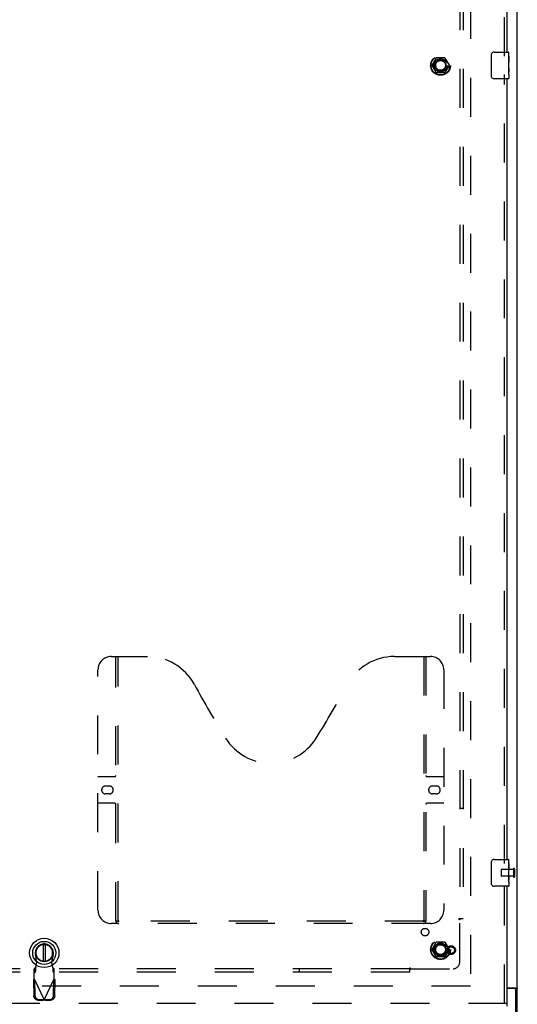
# Model space of a CAD drawing. Header units: inches. Extents: x 0 to 265, y 0 to 172.
# Tile 21 of 39: x 103 to 122, y 57 to 94. Entities that reach past the tile are written whole.
import ezdxf

# ---------------------------------------------------------------- set-up
doc = ezdxf.new("R2010")
doc.units = ezdxf.units.IN
doc.header["$LTSCALE"] = 14.592486
doc.header["$MEASUREMENT"] = 0
doc.linetypes.add('HIDDEN', pattern=[0.2, 0.1, -0.1])
doc.layers.get('0').update_dxf_attribs({"linetype": 'CONTINUOUS'})
for name, color, linetype in [('DEFAULT_2', 8, 'HIDDEN'), ('RIGHTHAND_DOOR_ASSEMBLY', 7, 'CONTINUOUS'), ('SUBPANEL', 7, 'CONTINUOUS')]:
    doc.layers.add(name, color=color, linetype=linetype)

msp = doc.modelspace()

# ---------------------------------------------------------------- linework, layer by layer
at = {"color": 3, "linetype": 'Continuous'}
for p, q in [((121.518, 56.534), (121.518, 128.326)), ((121.143, 57.878), (121.478, 57.878))]:
    msp.add_line(p, q, dxfattribs=at)
at = {"color": 7, "linetype": 'Continuous'}
for p, q in [((121.406, 57.847), (121.143, 57.847)), ((121.414, 57.848), (121.518, 57.848)), ((121.414, 57.846), (121.414, 57.848)), ((121.466, 56.43), (121.466, 57.787))]:
    msp.add_line(p, q, dxfattribs=at)
for points in [[(121.396, 57.878), (121.396, 57.878), (121.396, 57.877), (121.396, 57.877), (121.395, 57.876), (121.395, 57.876), (121.395, 57.875), (121.395, 57.875), (121.395, 57.874), (121.395, 57.874), (121.395, 57.873), (121.396, 57.873), (121.396, 57.872), (121.396, 57.872), (121.396, 57.871), (121.396, 57.871), (121.396, 57.87), (121.397, 57.87), (121.397, 57.869), (121.397, 57.869), (121.397, 57.868), (121.398, 57.868), (121.398, 57.867), (121.399, 57.866), (121.399, 57.866), (121.4, 57.865), (121.4, 57.865), (121.401, 57.864), (121.402, 57.863), (121.402, 57.863), (121.403, 57.862), (121.404, 57.861), (121.405, 57.861)], [(121.405, 57.861), (121.406, 57.859), (121.407, 57.858), (121.408, 57.858), (121.409, 57.857), (121.41, 57.856), (121.41, 57.856), (121.411, 57.855), (121.411, 57.854), (121.412, 57.854), (121.412, 57.853), (121.413, 57.853), (121.413, 57.852), (121.413, 57.851), (121.414, 57.851), (121.414, 57.85), (121.414, 57.85), (121.414, 57.849), (121.414, 57.849), (121.414, 57.849), (121.414, 57.848), (121.414, 57.848)]]:
    msp.add_lwpolyline(points, dxfattribs=at)
at = {"color": 3, "linetype": 'Continuous'}
for points in [[(121.478, 57.878), (121.478, 57.878), (121.479, 57.877), (121.479, 57.877), (121.48, 57.876), (121.481, 57.876), (121.481, 57.875), (121.482, 57.874), (121.483, 57.874), (121.484, 57.873), (121.486, 57.873), (121.487, 57.872), (121.488, 57.871), (121.489, 57.87), (121.491, 57.87), (121.492, 57.869)], [(121.492, 57.869), (121.499, 57.866), (121.501, 57.865), (121.502, 57.864), (121.504, 57.863), (121.505, 57.862), (121.506, 57.862), (121.507, 57.861), (121.509, 57.86), (121.51, 57.86), (121.51, 57.859), (121.511, 57.858), (121.512, 57.858), (121.513, 57.857), (121.513, 57.857), (121.514, 57.856), (121.515, 57.856), (121.515, 57.855), (121.516, 57.854), (121.516, 57.854), (121.516, 57.853), (121.517, 57.853), (121.517, 57.852), (121.517, 57.852), (121.517, 57.851), (121.518, 57.851), (121.518, 57.851), (121.518, 57.85), (121.518, 57.85), (121.518, 57.849), (121.518, 57.849), (121.518, 57.848), (121.518, 57.848)]]:
    msp.add_lwpolyline(points, dxfattribs=at)
at = {"color": 7, "linetype": 'Continuous'}
msp.add_arc((121.406, 57.787), 0.06, 0, 90, dxfattribs=at)
at = {"layer": 'DEFAULT_2', "color": 8, "linetype": 'HIDDEN'}
for p, q in [((119.768, 126.982), (119.768, 57.878)), ((118.326, 92.435), (118.48, 92.703)), ((118.798, 92.708), (118.489, 92.708)), ((118.806, 92.703), (118.961, 92.435)), ((118.48, 92.158), (118.326, 92.425)), ((118.961, 92.425), (118.806, 92.158)), ((118.798, 92.153), (118.489, 92.153)), ((120.914, 62.294), (120.914, 62.066)), ((121.371, 62.304), (120.924, 62.304)), ((121.371, 62.056), (120.924, 62.056)), ((121.371, 62.322), (121.371, 62.038)), ((121.414, 62.322), (121.414, 62.038)), ((118.326, 59.31), (118.48, 59.578)), ((118.798, 59.583), (118.489, 59.583)), ((118.806, 59.578), (118.961, 59.31)), ((118.48, 59.033), (118.326, 59.3)), ((118.798, 59.028), (118.489, 59.028)), ((118.961, 59.3), (118.806, 59.033)), ((119.768, 57.93), (87.164, 57.93))]:
    msp.add_line(p, q, dxfattribs=at)
for centre, radius in [((118.643, 92.43), 0.372), ((118.643, 92.43), 0.356), ((118.643, 92.43), 0.204), ((118.643, 92.43), 0.183), ((118.643, 59.305), 0.372), ((118.643, 59.305), 0.356), ((118.643, 59.305), 0.204), ((118.643, 59.305), 0.183)]:
    msp.add_circle(centre, radius, dxfattribs=at)
for centre, radius, start, end in [((118.489, 92.698), 0.01, 90.0113, 149.988), ((118.798, 92.698), 0.01, 30.0108, 89.9876), ((118.334, 92.43), 0.01, 150.0117, 209.9873), ((118.952, 92.43), 0.01, 330.0117, 29.9873), ((118.489, 92.163), 0.01, 210.0108, 269.9876), ((118.798, 92.163), 0.01, 270.0113, 329.988), ((121.393, 62.322), 0.0215, 0, 180), ((120.924, 62.294), 0.01, 90, 180), ((120.924, 62.066), 0.01, 180, 270), ((121.393, 62.038), 0.0215, 180, 360), ((118.489, 59.573), 0.01, 90.0113, 149.988), ((118.798, 59.573), 0.01, 30.0108, 89.9876), ((118.334, 59.305), 0.01, 150.0117, 209.9873), ((118.489, 59.038), 0.01, 210.0108, 269.9876), ((118.798, 59.038), 0.01, 270.0113, 329.988), ((118.952, 59.305), 0.01, 330.0117, 29.9873)]:
    msp.add_arc(centre, radius, start, end, dxfattribs=at)
at = {"layer": 'RIGHTHAND_DOOR_ASSEMBLY', "color": 8, "linetype": 'HIDDEN'}
for p, q in [((121.039, 92.775), (121.039, 122.335)), ((121.039, 62.525), (121.039, 92.085)), ((106.309, 70.284), (107.664, 70.284)), ((106.484, 60.374), (106.484, 70.284)), ((106.564, 60.404), (106.564, 70.284)), ((116.914, 70.284), (118.269, 70.284)), ((118.014, 70.284), (118.014, 60.404)), ((118.094, 70.284), (118.094, 60.374)), ((105.809, 60.784), (105.809, 69.784)), ((118.769, 69.784), (118.769, 60.784)), ((105.809, 65.784), (106.444, 65.784)), ((118.134, 65.784), (118.769, 65.784)), ((106.096, 65.434), (106.233, 65.434)), ((118.346, 65.434), (118.483, 65.434)), ((106.233, 65.134), (106.096, 65.134)), ((118.483, 65.134), (118.346, 65.134)), ((106.444, 64.784), (105.809, 64.784)), ((118.769, 64.784), (118.134, 64.784)), ((121.039, 57.284), (121.039, 61.835)), ((118.269, 60.284), (106.309, 60.284)), ((118.01, 60.364), (106.568, 60.364)), ((103.524, 58.826), (103.47, 59.12)), ((104.129, 59.12), (104.075, 58.826)), ((103.486, 58.629), (103.524, 58.826)), ((104.075, 58.826), (104.113, 58.629)), ((103.471, 58.625), (103.425, 58.584)), ((103.425, 58.21), (103.425, 58.584)), ((103.425, 58.428), (103.471, 58.47)), ((103.471, 58.47), (103.471, 58.625)), ((104.173, 58.584), (104.127, 58.625)), ((104.127, 58.625), (104.127, 58.47)), ((104.127, 58.47), (104.173, 58.428)), ((104.173, 58.21), (104.173, 58.584)), ((103.397, 58.162), (103.439, 58.181)), ((103.397, 58.162), (103.407, 57.571)), ((103.425, 58.21), (103.799, 57.422)), ((103.439, 58.181), (103.449, 57.591)), ((103.799, 57.422), (104.173, 58.21)), ((104.15, 57.591), (104.16, 58.181)), ((104.16, 58.181), (104.202, 58.162)), ((104.191, 57.571), (104.202, 58.162)), ((121.143, 57.284), (86.456, 57.284)), ((103.562, 57.412), (103.755, 57.409)), ((103.603, 57.432), (103.796, 57.429)), ((103.796, 57.429), (103.755, 57.409)), ((103.777, 57.416), (103.755, 57.409)), ((103.799, 57.422), (103.777, 57.416)), ((103.822, 57.416), (103.799, 57.422)), ((103.802, 57.429), (103.995, 57.432)), ((103.844, 57.409), (103.802, 57.429)), ((103.844, 57.409), (103.822, 57.416)), ((103.844, 57.409), (104.037, 57.412))]:
    msp.add_line(p, q, dxfattribs=at)
at = {"layer": 'RIGHTHAND_DOOR_ASSEMBLY', "color": 3, "linetype": 'Continuous'}
for p, q in [((121.143, 92.93), (121.143, 122.18)), ((121.143, 62.68), (121.143, 91.93)), ((121.143, 57.284), (121.143, 61.68))]:
    msp.add_line(p, q, dxfattribs=at)
at = {"layer": 'RIGHTHAND_DOOR_ASSEMBLY', "color": 7, "linetype": 'Continuous'}
for p, q in [((120.548, 92.03), (120.548, 92.83)), ((120.648, 92.93), (121.188, 92.93)), ((121.203, 92.776), (121.196, 92.776)), ((121.196, 92.776), (121.196, 92.546)), ((121.203, 92.609), (121.196, 92.609)), ((121.203, 92.351), (121.203, 92.915)), ((121.203, 92.546), (121.196, 92.546)), ((121.203, 92.315), (121.196, 92.315)), ((121.196, 92.315), (121.196, 92.179)), ((121.203, 92.51), (121.197, 92.51)), ((121.202, 92.378), (121.203, 92.378)), ((121.203, 92.092), (121.203, 92.349)), ((121.188, 91.93), (120.648, 91.93)), ((121.197, 92.147), (121.203, 92.147)), ((121.203, 92.091), (121.203, 91.945)), ((120.548, 61.78), (120.548, 62.58)), ((120.648, 62.68), (121.188, 62.68)), ((121.203, 62.526), (121.196, 62.526)), ((121.196, 62.526), (121.196, 62.296)), ((121.203, 62.359), (121.196, 62.359)), ((121.203, 62.101), (121.203, 62.665)), ((121.203, 62.296), (121.196, 62.296)), ((121.203, 62.065), (121.196, 62.065)), ((121.196, 62.065), (121.196, 61.929)), ((121.203, 62.26), (121.197, 62.26)), ((121.202, 62.128), (121.203, 62.128)), ((121.203, 61.842), (121.203, 62.099)), ((121.188, 61.68), (120.648, 61.68)), ((121.197, 61.897), (121.203, 61.897)), ((121.203, 61.841), (121.203, 61.695)), ((103.76, 59.493), (103.76, 58.868)), ((103.839, 58.868), (103.839, 59.493)), ((121.143, 57.18), (121.143, 57.284))]:
    msp.add_line(p, q, dxfattribs=at)
for points in [[(120.548, 92.83), (120.548, 92.837), (120.549, 92.843), (120.55, 92.849), (120.551, 92.855), (120.553, 92.861), (120.555, 92.866)], [(121.202, 92.376), (121.199, 92.41), (121.198, 92.422), (121.197, 92.434), (121.197, 92.447), (121.196, 92.459), (121.196, 92.472), (121.196, 92.485), (121.197, 92.498), (121.197, 92.51), (121.198, 92.523), (121.199, 92.535)], [(121.203, 92.349), (121.203, 92.357), (121.203, 92.366), (121.202, 92.376)], [(120.555, 91.994), (120.553, 92), (120.551, 92.006), (120.55, 92.012), (120.549, 92.018), (120.548, 92.024), (120.548, 92.03)], [(121.198, 92.142), (121.197, 92.151), (121.197, 92.16), (121.196, 92.169), (121.196, 92.179)], [(121.2, 92.118), (121.2, 92.125), (121.199, 92.134), (121.198, 92.142)], [(121.203, 92.091), (121.203, 92.095), (121.203, 92.099), (121.202, 92.105), (121.2, 92.118)], [(120.548, 62.58), (120.548, 62.587), (120.549, 62.593), (120.55, 62.599), (120.551, 62.605), (120.553, 62.611), (120.555, 62.616)], [(121.202, 62.126), (121.199, 62.16), (121.198, 62.172), (121.197, 62.184), (121.197, 62.197), (121.196, 62.209), (121.196, 62.222), (121.196, 62.235), (121.197, 62.248), (121.197, 62.26), (121.198, 62.273), (121.199, 62.285)], [(121.203, 62.099), (121.203, 62.107), (121.203, 62.116), (121.202, 62.126)], [(120.555, 61.744), (120.553, 61.75), (120.551, 61.756), (120.55, 61.762), (120.549, 61.768), (120.548, 61.774), (120.548, 61.78)], [(121.198, 61.892), (121.197, 61.901), (121.197, 61.91), (121.196, 61.919), (121.196, 61.929)], [(121.2, 61.868), (121.2, 61.875), (121.199, 61.884), (121.198, 61.892)], [(121.203, 61.841), (121.203, 61.845), (121.203, 61.849), (121.202, 61.855), (121.2, 61.868)]]:
    msp.add_lwpolyline(points, dxfattribs=at)
at = {"layer": 'RIGHTHAND_DOOR_ASSEMBLY', "color": 8, "linetype": 'HIDDEN'}
for points in [[(106.474, 60.404), (106.49, 60.393), (106.506, 60.384), (106.522, 60.376), (106.538, 60.369), (106.553, 60.366), (106.568, 60.364)], [(118.01, 60.364), (118.025, 60.366), (118.041, 60.369), (118.056, 60.376), (118.072, 60.384), (118.088, 60.393), (118.104, 60.404)], [(103.471, 58.47), (103.472, 58.474), (103.474, 58.479), (103.475, 58.485), (103.476, 58.493), (103.477, 58.503), (103.478, 58.513), (103.479, 58.525), (103.48, 58.538), (103.481, 58.552), (103.482, 58.566), (103.483, 58.581), (103.484, 58.597), (103.486, 58.629)], [(103.486, 58.629), (103.484, 58.628), (103.481, 58.627), (103.479, 58.626), (103.476, 58.626), (103.474, 58.625), (103.471, 58.625)], [(104.127, 58.625), (104.125, 58.625), (104.123, 58.626), (104.12, 58.626), (104.118, 58.627), (104.115, 58.628), (104.113, 58.629)], [(104.113, 58.629), (104.114, 58.613), (104.116, 58.581)], [(104.116, 58.581), (104.117, 58.566), (104.118, 58.552), (104.119, 58.538), (104.12, 58.525), (104.121, 58.513), (104.122, 58.503), (104.123, 58.493), (104.124, 58.485), (104.125, 58.479), (104.126, 58.474), (104.127, 58.47)], [(103.397, 58.162), (103.402, 58.17), (103.406, 58.178), (103.411, 58.186)], [(103.411, 58.186), (103.421, 58.202), (103.425, 58.21)], [(104.173, 58.21), (104.183, 58.194), (104.188, 58.186), (104.192, 58.178), (104.197, 58.17), (104.202, 58.162)], [(103.562, 57.412), (103.547, 57.413), (103.532, 57.416), (103.518, 57.42), (103.503, 57.425), (103.49, 57.432), (103.477, 57.44), (103.465, 57.45), (103.454, 57.46), (103.443, 57.472), (103.434, 57.484), (103.427, 57.497), (103.42, 57.511), (103.415, 57.526), (103.411, 57.541), (103.408, 57.556), (103.407, 57.571)], [(103.449, 57.591), (103.45, 57.576), (103.452, 57.56), (103.456, 57.545), (103.462, 57.531), (103.468, 57.517), (103.476, 57.504), (103.485, 57.491), (103.495, 57.48), (103.506, 57.469), (103.519, 57.46), (103.531, 57.452), (103.545, 57.445), (103.559, 57.44), (103.574, 57.436), (103.588, 57.433), (103.603, 57.432)], [(103.995, 57.432), (104.01, 57.433), (104.025, 57.436), (104.04, 57.44), (104.054, 57.445), (104.067, 57.452), (104.08, 57.46), (104.092, 57.469), (104.104, 57.48), (104.114, 57.491), (104.123, 57.504), (104.131, 57.517), (104.137, 57.531), (104.143, 57.545), (104.146, 57.56), (104.149, 57.576), (104.15, 57.591)], [(104.191, 57.571), (104.19, 57.556), (104.188, 57.541), (104.184, 57.526), (104.179, 57.511), (104.172, 57.497), (104.164, 57.484), (104.155, 57.472), (104.145, 57.46), (104.134, 57.45), (104.122, 57.44), (104.109, 57.432), (104.095, 57.425), (104.081, 57.42), (104.067, 57.416), (104.052, 57.413), (104.037, 57.412)]]:
    msp.add_lwpolyline(points, dxfattribs=at)
at = {"layer": 'RIGHTHAND_DOOR_ASSEMBLY', "color": 7, "linetype": 'Continuous'}
for radius in [0.551, 0.433, 0.329, 0.317]:
    msp.add_circle((103.799, 59.18), radius, dxfattribs=at)
at = {"layer": 'RIGHTHAND_DOOR_ASSEMBLY', "color": 8, "linetype": 'HIDDEN'}
for radius in [0.164, 0.124]:
    msp.add_circle((119.039, 59.284), radius, dxfattribs=at)
at = {"layer": 'RIGHTHAND_DOOR_ASSEMBLY', "color": 7, "linetype": 'Continuous'}
for centre, radius, start, end in [((120.648, 92.83), 0.1, 90, 158.7946), ((121.188, 92.915), 0.015, 0, 90), ((120.648, 92.03), 0.1, 201.1999, 270), ((121.188, 91.945), 0.015, 270, 360), ((120.648, 62.58), 0.1, 90, 158.7946), ((121.188, 62.665), 0.015, 0, 90), ((120.648, 61.78), 0.1, 201.1999, 270), ((121.188, 61.695), 0.015, 270, 360), ((103.799, 59.18), 0.315, 280.0787, 259.9213)]:
    msp.add_arc(centre, radius, start, end, dxfattribs=at)
at = {"layer": 'RIGHTHAND_DOOR_ASSEMBLY', "color": 8, "linetype": 'HIDDEN'}
for centre, radius, start, end in [((106.309, 69.784), 0.5, 90, 180), ((107.664, 68.284), 2, 28.4813, 90), ((116.914, 68.284), 2, 90, 151.5187), ((118.269, 69.784), 0.5, 0, 90), ((143.972, 87.982), 39.307, 208.4813, 211.8705), ((80.606, 87.982), 39.307, 328.1295, 331.5187), ((112.289, 68.284), 2, 211.8705, 328.1295), ((106.444, 65.824), 0.04, 270, 360), ((118.134, 65.824), 0.04, 180, 270), ((106.096, 65.284), 0.15, 90, 270), ((106.233, 65.284), 0.15, 270, 90), ((118.346, 65.284), 0.15, 90, 270), ((118.483, 65.284), 0.15, 270, 90), ((106.444, 64.744), 0.04, 0, 90), ((118.134, 64.744), 0.04, 90, 180), ((106.309, 60.784), 0.5, 180, 270), ((118.269, 60.784), 0.5, 270, 360), ((106.574, 60.374), 0.09, 180, 270), ((106.604, 60.404), 0.04, 180, 270), ((117.974, 60.404), 0.04, 270, 360), ((118.004, 60.374), 0.09, 270, 360), ((103.799, 59.18), 0.335, 349.673, 190.327)]:
    msp.add_arc(centre, radius, start, end, dxfattribs=at)
at = {"layer": 'RIGHTHAND_DOOR_ASSEMBLY', "color": 7, "linetype": 'Continuous'}
for centre in [(120.94, 92.514), (120.94, 62.264)]:
    msp.add_ellipse(centre, major_axis=(0.263, 0), ratio=0.432808, start_param=0, end_param=0.179988, dxfattribs=at)
at = {"layer": 'SUBPANEL', "color": 8, "linetype": 'HIDDEN'}
for p, q in [((119.362, 124.399), (119.362, 60.461)), ((119.487, 124.399), (119.487, 60.461)), ((119.487, 64.586), (119.362, 64.586)), ((119.4, 60.461), (119.321, 60.461)), ((119.362, 58.836), (119.362, 60.426)), ((119.487, 60.461), (119.4, 60.461)), ((117.487, 58.586), (53.549, 58.586)), ((117.487, 58.461), (53.549, 58.461)), ((113.362, 58.461), (113.362, 58.586)), ((117.487, 58.548), (117.487, 58.627)), ((117.487, 58.461), (117.487, 58.548)), ((117.504, 58.568), (117.511, 58.575)), ((117.522, 58.586), (119.112, 58.586))]:
    msp.add_line(p, q, dxfattribs=at)
for points in [[(119.321, 60.461), (119.322, 60.46), (119.323, 60.458), (119.323, 60.456), (119.324, 60.455), (119.325, 60.453), (119.327, 60.452), (119.328, 60.45), (119.329, 60.449), (119.331, 60.447), (119.333, 60.446), (119.334, 60.444), (119.336, 60.443), (119.338, 60.442), (119.34, 60.44), (119.343, 60.439), (119.347, 60.436)], [(119.347, 60.436), (119.35, 60.435), (119.352, 60.433), (119.354, 60.432), (119.356, 60.43), (119.358, 60.429), (119.36, 60.428), (119.362, 60.426)], [(119.375, 60.439), (119.373, 60.437), (119.371, 60.435), (119.369, 60.433), (119.367, 60.431), (119.365, 60.429), (119.364, 60.428), (119.362, 60.426)], [(119.4, 60.461), (119.398, 60.46), (119.396, 60.458), (119.393, 60.456), (119.391, 60.454), (119.389, 60.453), (119.387, 60.451), (119.386, 60.449), (119.384, 60.448), (119.382, 60.446), (119.381, 60.444), (119.375, 60.439)], [(117.487, 58.627), (117.489, 58.627), (117.49, 58.626), (117.492, 58.625), (117.494, 58.624), (117.495, 58.623), (117.497, 58.622), (117.498, 58.62), (117.5, 58.619), (117.501, 58.617), (117.503, 58.616), (117.504, 58.614), (117.505, 58.612), (117.507, 58.61), (117.508, 58.608), (117.509, 58.606)], [(117.487, 58.548), (117.489, 58.55), (117.49, 58.553), (117.492, 58.555), (117.494, 58.557), (117.496, 58.559), (117.497, 58.561), (117.499, 58.563), (117.501, 58.564), (117.502, 58.566), (117.504, 58.568)], [(117.509, 58.606), (117.512, 58.601), (117.514, 58.599), (117.515, 58.597), (117.516, 58.594), (117.518, 58.592), (117.519, 58.59), (117.521, 58.588), (117.522, 58.586)], [(117.511, 58.575), (117.513, 58.577), (117.515, 58.579), (117.517, 58.581), (117.519, 58.583), (117.521, 58.585), (117.522, 58.586)]]:
    msp.add_lwpolyline(points, dxfattribs=at)
for centre, radius in [((118.643, 92.43), 0.25), ((118.063, 59.96), 0.141), ((118.643, 59.305), 0.25)]:
    msp.add_circle(centre, radius, dxfattribs=at)
msp.add_arc((119.112, 58.836), 0.25, 270, 360, dxfattribs=at)

doc.saveas('drawing.dxf')
